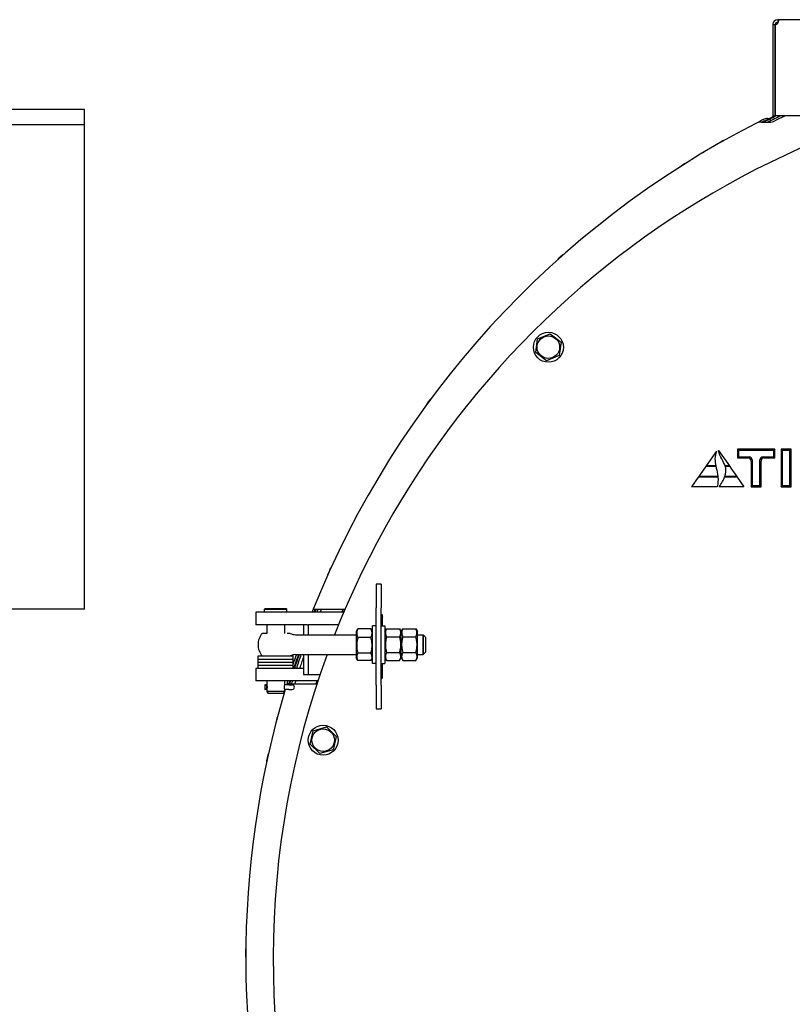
# Model space of a CAD drawing. Header units: millimetres. Extents: x -4279 to 763, y -2511 to 846.
# Tile 21 of 26: x -933 to -314, y -58 to 731. Entities that reach past the tile are written whole.
import ezdxf

# ---------------------------------------------------------------- set-up
doc = ezdxf.new("R2010")
doc.units = ezdxf.units.MM
doc.linetypes.add('K5LT_BASIC', pattern=[0])
doc.layers.add('Системный слой (1)', color=7, linetype='Continuous', true_color=0x282828)

# ---------------------------------------------------------------- blocks, each defined once
blk = doc.blocks.new('U21')
at = {"layer": 'Системный слой (1)', "color": 150, "linetype": 'K5LT_BASIC', "lineweight": 30, "true_color": 0x0080ff}
for p, q in [((-735.29, 197.91), (-735.43, 197.91)), ((-735.15, 197.91), (-735.29, 197.91)), ((-735, 197.91), (-735.15, 197.91))]:
    blk.add_line(p, q, dxfattribs=at)
blk = doc.blocks.new('U22')
at = {"layer": 'Системный слой (1)', "color": 150, "linetype": 'K5LT_BASIC', "lineweight": 30, "true_color": 0x0080ff}
for p, q in [((-734.96, 197.91), (-735, 197.91)), ((-721, 197.91), (-721.04, 197.91))]:
    blk.add_line(p, q, dxfattribs=at)
blk = doc.blocks.new('U23')
at = {"layer": 'Системный слой (1)', "color": 150, "linetype": 'K5LT_BASIC', "lineweight": 30, "true_color": 0x0080ff}
for p, q in [((-721.04, 197.9), (-721, 197.91)), ((-721, 194.21), (-721.04, 194.22))]:
    blk.add_line(p, q, dxfattribs=at)
blk = doc.blocks.new('U24')
at = {"layer": 'Системный слой (1)', "color": 150, "linetype": 'K5LT_BASIC', "lineweight": 30, "true_color": 0x0080ff}
for p, q in [((-734.96, 194.21), (-735, 194.21)), ((-721, 194.21), (-721.04, 194.21))]:
    blk.add_line(p, q, dxfattribs=at)
blk = doc.blocks.new('U30')
at = {"layer": 'Системный слой (1)', "color": 150, "linetype": 'K5LT_BASIC', "lineweight": 30, "true_color": 0x0080ff}
for p, q in [((-712.13, 222.06), (-663.5, 222.06)), ((-614.5, 222.06), (-610.16, 222.06))]:
    blk.add_line(p, q, dxfattribs=at)
blk = doc.blocks.new('U31')
at = {"layer": 'Системный слой (1)', "color": 150, "linetype": 'K5LT_BASIC', "lineweight": 30, "true_color": 0x0080ff}
for p, q in [((-610.16, 238.06), (-610.16, 230.06)), ((-610.16, 230.06), (-610.16, 222.06))]:
    blk.add_line(p, q, dxfattribs=at)
blk = doc.blocks.new('U32')
at = {"layer": 'Системный слой (1)', "color": 150, "linetype": 'K5LT_BASIC', "lineweight": 30, "true_color": 0x0080ff}
for p, q in [((-712.13, 238.06), (-663.5, 238.06)), ((-614.5, 238.06), (-610.16, 238.06))]:
    blk.add_line(p, q, dxfattribs=at)
blk = doc.blocks.new('U38')
at = {"layer": 'Системный слой (1)', "color": 150, "linetype": 'K5LT_BASIC', "lineweight": 30, "true_color": 0x0080ff}
for p, q in [((-712.13, 222.06), (-663.5, 222.06)), ((-614.5, 222.06), (-610, 222.06))]:
    blk.add_line(p, q, dxfattribs=at)
blk = doc.blocks.new('U39')
at = {"layer": 'Системный слой (1)', "color": 150, "linetype": 'K5LT_BASIC', "lineweight": 30, "true_color": 0x0080ff}
for p, q in [((-712.13, 238.06), (-663.5, 238.06)), ((-614.5, 238.06), (-610, 238.06))]:
    blk.add_line(p, q, dxfattribs=at)
blk = doc.blocks.new('U40')
at = {"layer": 'Системный слой (1)', "color": 150, "linetype": 'K5LT_BASIC', "lineweight": 30, "true_color": 0x0080ff}
for p, q in [((-650.97, 221.35), (-651.8, 223.14)), ((-650.89, 219.52), (-650.97, 221.35)), ((-651.8, 217.37), (-651.73, 217.49)), ((-651.73, 217.49), (-651.66, 217.6)), ((-651.66, 217.6), (-651.6, 217.71)), ((-651.6, 217.71), (-650.89, 219.52))]:
    blk.add_line(p, q, dxfattribs=at)
blk = doc.blocks.new('U41')
at = {"layer": 'Системный слой (1)', "color": 150, "linetype": 'K5LT_BASIC', "lineweight": 30, "true_color": 0x0080ff}
for p, q in [((-663.03, 221.35), (-663.11, 219.52)), ((-662.2, 223.14), (-663.03, 221.35)), ((-663.11, 219.52), (-662.4, 217.71)), ((-662.4, 217.71), (-662.34, 217.6)), ((-662.34, 217.6), (-662.27, 217.49)), ((-662.27, 217.49), (-662.2, 217.37))]:
    blk.add_line(p, q, dxfattribs=at)
blk = doc.blocks.new('U42')
at = {"layer": 'Системный слой (1)', "color": 150, "linetype": 'K5LT_BASIC', "lineweight": 30, "true_color": 0x0080ff}
for p, q in [((-663.5, 240.51), (-663.5, 240.49)), ((-663.5, 240.49), (-663.5, 219.61))]:
    blk.add_line(p, q, dxfattribs=at)
blk = doc.blocks.new('U51')
at = {"layer": 'Системный слой (1)', "color": 150, "linetype": 'K5LT_BASIC', "lineweight": 30, "true_color": 0x0080ff}
for start, end in [(115.92849, 116.78819), (115.90144, 115.91344), (158.09556, 158.3011), (161.06903, 161.95446), (162.75554, 162.95526), (197.04474, 197.24446), (198.04554, 198.68903), (201.6989, 202.0691), (217.60535, 217.87613)]:
    blk.add_arc((0, -21.44), 750.55, start, end, dxfattribs=at)
blk = doc.blocks.new('U53')
at = {"layer": 'Системный слой (1)', "color": 150, "linetype": 'K5LT_BASIC', "lineweight": 30, "true_color": 0x0080ff}
for start, end in [(115.84193, 116.70485), (158.07866, 158.28438), (161.05462, 161.94077), (162.7425, 162.94238), (197.05762, 197.2575), (198.05923, 198.70325), (201.71562, 202.08613), (217.63772, 217.87613)]:
    blk.add_arc((0, -21.44), 750, start, end, dxfattribs=at)
blk = doc.blocks.new('U54')
at = {"layer": 'Системный слой (1)', "color": 150, "linetype": 'K5LT_BASIC', "lineweight": 30, "true_color": 0x0080ff}
for p, q in [((-742, 213.56), (-728, 213.56)), ((-728, 213.56), (-714, 213.56))]:
    blk.add_line(p, q, dxfattribs=at)
blk = doc.blocks.new('U55')
at = {"layer": 'Системный слой (1)', "color": 150, "linetype": 'K5LT_BASIC', "lineweight": 30, "true_color": 0x0080ff}
for p, q in [((-742, 216.06), (-728, 216.06)), ((-728, 216.06), (-714, 216.06))]:
    blk.add_line(p, q, dxfattribs=at)
blk = doc.blocks.new('U57')
at = {"layer": 'Системный слой (1)', "color": 150, "linetype": 'K5LT_BASIC', "lineweight": 30, "true_color": 0x0080ff}
for p, q in [((-685.34, 288.71), (-686.37, 286.43)), ((-684.31, 290.99), (-685.34, 288.71))]:
    blk.add_line(p, q, dxfattribs=at)
blk = doc.blocks.new('U63')
at = {"layer": 'Системный слой (1)', "color": 150, "linetype": 'K5LT_BASIC', "lineweight": 30, "true_color": 0x0080ff}
for p, q in [((-499.94, 540.65), (-501.81, 538.98)), ((-498.07, 542.31), (-499.94, 540.65))]:
    blk.add_line(p, q, dxfattribs=at)
blk = doc.blocks.new('U64')
at = {"layer": 'Системный слой (1)', "color": 150, "linetype": 'K5LT_BASIC', "lineweight": 30, "true_color": 0x0080ff}
for start, end in [(115.60383, 116.47569), (158.03244, 158.23865), (161.0152, 161.90333), (162.70682, 162.90714)]:
    blk.add_arc((0, -21.44), 748.5, start, end, dxfattribs=at)
blk = doc.blocks.new('U65')
at = {"layer": 'Системный слой (1)', "color": 150, "linetype": 'K5LT_BASIC', "lineweight": 30, "true_color": 0x0080ff}
for start, end in [(157.95497, 158.16198), (161.11489, 161.84057), (162.64703, 162.84809)]:
    blk.add_arc((0, -21.44), 746, start, end, dxfattribs=at)
blk = doc.blocks.new('U66')
at = {"layer": 'Системный слой (1)', "color": 150, "linetype": 'K5LT_BASIC', "lineweight": 30, "true_color": 0x0080ff}
for p, q in [((-742, 213.56), (-728, 213.56)), ((-728, 213.56), (-714, 213.56))]:
    blk.add_line(p, q, dxfattribs=at)
blk = doc.blocks.new('U87')
at = {"layer": 'Системный слой (1)', "color": 150, "linetype": 'K5LT_BASIC', "lineweight": 30, "true_color": 0x0080ff}
for p, q in [((-626.21, 242.75), (-627.06, 240.66)), ((-627.06, 240.66), (-627.06, 238.52)), ((-627.06, 238.52), (-626.2, 236.42)), ((-626.2, 242.76), (-626.21, 242.75))]:
    blk.add_line(p, q, dxfattribs=at)
blk = doc.blocks.new('U88')
at = {"layer": 'Системный слой (1)', "color": 150, "linetype": 'K5LT_BASIC', "lineweight": 30, "true_color": 0x0080ff}
for p, q in [((-615.79, 242.75), (-615.8, 242.76)), ((-615.8, 236.42), (-614.94, 238.52)), ((-614.94, 240.66), (-615.79, 242.75)), ((-614.94, 238.52), (-614.94, 240.66))]:
    blk.add_line(p, q, dxfattribs=at)
blk = doc.blocks.new('U95')
at = {"layer": 'Системный слой (1)', "color": 150, "linetype": 'K5LT_BASIC', "lineweight": 30, "true_color": 0x0080ff}
for p, q in [((-604.4, 426.43), (-605.88, 424.42)), ((-605.88, 424.42), (-607.36, 422.41))]:
    blk.add_line(p, q, dxfattribs=at)
blk = doc.blocks.new('U99')
at = {"layer": 'Системный слой (1)', "color": 150, "linetype": 'K5LT_BASIC', "lineweight": 30, "true_color": 0x0080ff}
for p, q in [((-640.5, 245.06), (-640.5, 220.01)), ((-640.5, 220.01), (-640.5, 215.06))]:
    blk.add_line(p, q, dxfattribs=at)
blk = doc.blocks.new('U102')
at = {"layer": 'Системный слой (1)', "color": 150, "linetype": 'K5LT_BASIC', "lineweight": 30, "true_color": 0x0080ff}
for start, end in [(162.98913, 163.04091), (163.3354, 197.01087)]:
    blk.add_arc((0, -21.44), 752, start, end, dxfattribs=at)
blk = doc.blocks.new('U104')
at = {"layer": 'Системный слой (1)', "color": 150, "linetype": 'K5LT_BASIC', "lineweight": 30, "true_color": 0x0080ff}
for p, q in [((-327.85, 726.84), (-327.56, 726.84)), ((-327.56, 726.84), (-326.29, 727.45)), ((-326.29, 727.45), (-325.43, 728.79)), ((-325.71, 730.55), (-325.87, 730.56)), ((-325.4, 730.42), (-325.71, 730.55)), ((-325.43, 728.79), (-325.2, 729.84)), ((-325.23, 730.11), (-325.4, 730.42)), ((-325.2, 729.84), (-325.23, 730.11))]:
    blk.add_line(p, q, dxfattribs=at)
blk = doc.blocks.new('U105')
at = {"layer": 'Системный слой (1)', "color": 150, "linetype": 'K5LT_BASIC', "lineweight": 30, "true_color": 0x0080ff}
for p, q in [((-325.75, 728.56), (-325.87, 728.56)), ((-325.64, 728.55), (-325.75, 728.56)), ((-325.54, 728.53), (-325.64, 728.55))]:
    blk.add_line(p, q, dxfattribs=at)
blk = doc.blocks.new('U107')
at = {"layer": 'Системный слой (1)', "color": 150, "linetype": 'K5LT_BASIC', "lineweight": 30, "true_color": 0x0080ff}
for p, q in [((-702.81, 246.06), (-713.65, 246.06)), ((-677.68, 246.06), (-699.07, 246.06))]:
    blk.add_line(p, q, dxfattribs=at)
blk = doc.blocks.new('U108')
at = {"layer": 'Системный слой (1)', "color": 150, "linetype": 'K5LT_BASIC', "lineweight": 30, "true_color": 0x0080ff}
for start, end in [(156.26846, 156.4787), (203.5213, 203.73154)]:
    blk.add_arc((-20, -21.44), 680, start, end, dxfattribs=at)
blk = doc.blocks.new('U109')
at = {"layer": 'Системный слой (1)', "color": 150, "linetype": 'K5LT_BASIC', "lineweight": 30, "true_color": 0x0080ff}
for start, end in [(162.2954, 162.4601), (197.5399, 197.7046)]:
    blk.add_arc((0, -21.44), 730, start, end, dxfattribs=at)
blk = doc.blocks.new('U118')
at = {"layer": 'Системный слой (1)', "color": 150, "linetype": 'K5LT_BASIC', "lineweight": 30, "true_color": 0x0080ff}
for p, q in [((-372.15, 632.31), (-374.32, 631.07)), ((-369.98, 633.54), (-372.15, 632.31))]:
    blk.add_line(p, q, dxfattribs=at)
blk = doc.blocks.new('U125')
at = {"layer": 'Системный слой (1)', "color": 150, "linetype": 'K5LT_BASIC', "lineweight": 30, "true_color": 0x0080ff}
for start, end in [(71.72132, 116.62128), (56.2897, 63.33793)]:
    blk.add_arc((-334.72, 646.37), 5, start, end, dxfattribs=at)
blk = doc.blocks.new('U126')
at = {"layer": 'Системный слой (1)', "color": 150, "linetype": 'K5LT_BASIC', "lineweight": 30, "true_color": 0x0080ff}
for start, end in [(116.62128, 117.19104), (158.13997, 158.34506), (161.10692, 161.70778), (162.78983, 162.98913), (197.01087, 197.01094), (197.03675, 197.21017), (198.00955, 198.65108), (199.94332, 200.17888), (201.65494, 203.19936), (203.26749, 203.39178), (203.90986, 208.0934), (208.3837, 209.77883)]:
    blk.add_arc((0, -21.44), 752, start, end, dxfattribs=at)
blk = doc.blocks.new('U142')
at = {"layer": 'Системный слой (1)', "color": 150, "linetype": 'K5LT_BASIC', "lineweight": 30, "true_color": 0x0080ff}
for p, q in [((-702.07, 246.06), (-702.07, 238.06)), ((-702.07, 222.06), (-702.07, 206.06))]:
    blk.add_line(p, q, dxfattribs=at)
blk = doc.blocks.new('U143')
at = {"layer": 'Системный слой (1)', "color": 150, "linetype": 'K5LT_BASIC', "lineweight": 30, "true_color": 0x0080ff}
for p, q in [((-705.84, 246.06), (-705.84, 238.06)), ((-705.84, 222.06), (-705.84, 206.06))]:
    blk.add_line(p, q, dxfattribs=at)
blk = doc.blocks.new('U154')
at = {"layer": 'Системный слой (1)', "color": 150, "linetype": 'K5LT_BASIC', "lineweight": 30, "true_color": 0x0080ff}
for p, q in [((-735, 246.06), (-735, 239.06)), ((-735, 201.06), (-735, 198.06)), ((-735, 194.06), (-735, 192.66))]:
    blk.add_line(p, q, dxfattribs=at)
blk = doc.blocks.new('U155')
at = {"layer": 'Системный слой (1)', "color": 150, "linetype": 'K5LT_BASIC', "lineweight": 30, "true_color": 0x0080ff}
for p, q in [((-737, 258.46), (-728, 258.46)), ((-728, 258.46), (-719, 258.46))]:
    blk.add_line(p, q, dxfattribs=at)
blk = doc.blocks.new('U156')
at = {"layer": 'Системный слой (1)', "color": 150, "linetype": 'K5LT_BASIC', "lineweight": 30, "true_color": 0x0080ff}
for p, q in [((-721.06, 197.85), (-721.23, 196.95)), ((-721.01, 198.02), (-721.06, 197.85)), ((-721.04, 197.91), (-721.01, 198.02)), ((-721.23, 196.95), (-721.29, 196.06)), ((-721.29, 196.06), (-721.18, 194.84)), ((-721.18, 194.84), (-721.02, 194.13)), ((-721.02, 194.13), (-721.04, 194.21))]:
    blk.add_line(p, q, dxfattribs=at)
blk = doc.blocks.new('U157')
at = {"layer": 'Системный слой (1)', "color": 150, "linetype": 'K5LT_BASIC', "lineweight": 30, "true_color": 0x0080ff}
for p, q in [((-736.4, 259.06), (-728, 259.06)), ((-728, 259.06), (-719.6, 259.06))]:
    blk.add_line(p, q, dxfattribs=at)
blk = doc.blocks.new('U158')
at = {"layer": 'Системный слой (1)', "color": 150, "linetype": 'K5LT_BASIC', "lineweight": 30, "true_color": 0x0080ff}
for p, q in [((-721, 246.06), (-721, 239.06)), ((-721, 201.06), (-721, 198.06)), ((-721, 194.06), (-721, 192.66))]:
    blk.add_line(p, q, dxfattribs=at)
blk = doc.blocks.new('U159')
at = {"layer": 'Системный слой (1)', "color": 150, "linetype": 'K5LT_BASIC', "lineweight": 30, "true_color": 0x0080ff}
for p, q in [((-734.82, 197.27), (-734.98, 197.99)), ((-734.98, 197.99), (-734.96, 197.91)), ((-734.71, 196.06), (-734.82, 197.27)), ((-734.99, 194.1), (-734.94, 194.27)), ((-734.96, 194.21), (-734.99, 194.1)), ((-734.94, 194.27), (-734.77, 195.17)), ((-734.77, 195.17), (-734.71, 196.06))]:
    blk.add_line(p, q, dxfattribs=at)
blk = doc.blocks.new('U160')
at = {"layer": 'Системный слой (1)', "color": 150, "linetype": 'K5LT_BASIC', "lineweight": 30, "true_color": 0x0080ff}
for p, q in [((-752.22, -14.36), (-752.24, -16.86)), ((-752.24, -16.86), (-752.25, -19.36))]:
    blk.add_line(p, q, dxfattribs=at)
blk = doc.blocks.new('U167')
at = {"layer": 'Системный слой (1)', "color": 150, "linetype": 'K5LT_BASIC', "lineweight": 30, "true_color": 0x0080ff}
for p, q in [((-734.84, 139.44), (-735.38, 137)), ((-734.31, 141.88), (-734.84, 139.44))]:
    blk.add_line(p, q, dxfattribs=at)
blk = doc.blocks.new('U170')
at = {"layer": 'Системный слой (1)', "color": 150, "linetype": 'K5LT_BASIC', "lineweight": 30, "true_color": 0x0080ff}
for p, q in [((-742, 216.06), (-728, 216.06)), ((-728, 216.06), (-714, 216.06))]:
    blk.add_line(p, q, dxfattribs=at)
blk = doc.blocks.new('U171')
at = {"layer": 'Системный слой (1)', "color": 150, "linetype": 'K5LT_BASIC', "lineweight": 30, "true_color": 0x0080ff}
for p, q in [((-742, 218.56), (-728, 218.56)), ((-728, 218.56), (-714, 218.56))]:
    blk.add_line(p, q, dxfattribs=at)
blk = doc.blocks.new('U172')
at = {"layer": 'Системный слой (1)', "color": 150, "linetype": 'K5LT_BASIC', "lineweight": 30, "true_color": 0x0080ff}
for p, q in [((-742, 218.56), (-728, 218.56)), ((-728, 218.56), (-714, 218.56))]:
    blk.add_line(p, q, dxfattribs=at)
blk = doc.blocks.new('U173')
at = {"layer": 'Системный слой (1)', "color": 150, "linetype": 'K5LT_BASIC', "lineweight": 30, "true_color": 0x0080ff}
for p, q in [((-742, 221.06), (-728, 221.06)), ((-728, 221.06), (-714, 221.06))]:
    blk.add_line(p, q, dxfattribs=at)
blk = doc.blocks.new('U175')
at = {"layer": 'Системный слой (1)', "color": 150, "linetype": 'K5LT_BASIC', "lineweight": 30, "true_color": 0x0080ff}
for p, q in [((-642.5, 245.06), (-642.5, 253.56)), ((-642.5, 203.56), (-642.5, 215.06))]:
    blk.add_line(p, q, dxfattribs=at)
blk = doc.blocks.new('U177')
at = {"layer": 'Системный слой (1)', "color": 150, "linetype": 'K5LT_BASIC', "lineweight": 30, "true_color": 0x0080ff}
for start, end in [(90.40926, 158.56208), (159.94282, 199.79966)]:
    blk.add_arc((-20, -21.44), 710, start, end, dxfattribs=at)

msp = doc.modelspace()

# ---------------------------------------------------------------- linework, layer by layer
at = {"layer": 'Системный слой (1)', "color": 150, "linetype": 'K5LT_BASIC', "lineweight": 30, "true_color": 0x0080ff}
for p, q in [((-330, 726.56), (-330, 653.56)), ((-329.99, 726.84), (-327.99, 726.7)), ((-328, 653.56), (-328, 726.56)), ((-327.86, 653.56), (-327.86, 726.56)), ((-326, 730.56), (-326, 728.56)), ((-325.87, 730.56), (-326, 730.56)), ((-325.87, 728.56), (-326, 728.56)), ((0, 730.56), (-325.87, 730.56)), ((-325.87, 730.56), (-325.87, 728.56)), ((-881.03, 658.56), (-955.03, 658.56)), ((-881.03, 646.67), (-881.03, 658.56)), ((-957.03, 646.67), (-881.03, 646.67)), ((-881.03, 646.32), (-881.03, 646.67)), ((-339.06, 648.56), (-332.64, 648.56)), ((-330, 653.56), (-328, 653.56)), ((-240.17, 653.56), (-327.86, 653.56)), ((-881.03, 646.32), (-957.03, 646.32)), ((-881.03, 258.56), (-881.03, 646.32)), ((-385.25, 624.4), (-385.82, 624.04)), ((-400.59, 615.17), (-403.01, 613.45)), ((-519.83, 464.09), (-518.34, 474.95)), ((-518.34, 474.95), (-508.18, 479.1)), ((-508.18, 479.1), (-499.51, 472.37)), ((-499.51, 472.37), (-501, 461.51)), ((-511.16, 457.36), (-519.83, 464.09)), ((-501, 461.51), (-511.16, 457.36)), ((-587.85, 447.56), (-588.26, 447.02)), ((-358.32, 386.56), (-357.44, 385.68)), ((-328.32, 386.56), (-358.32, 386.56)), ((-358.32, 386.56), (-358.32, 379.56)), ((-328.32, 386.56), (-329.2, 385.68)), ((-328.32, 379.56), (-328.32, 386.56)), ((-323.32, 386.56), (-322.44, 385.68)), ((-315.32, 386.56), (-323.32, 386.56)), ((-323.32, 386.56), (-323.32, 356.56)), ((-315.32, 386.56), (-316.2, 385.68)), ((-315.32, 356.56), (-315.32, 386.56)), ((-375.09, 385), (-383.33, 373.23)), ((-373.32, 385.58), (-364.67, 373.23)), ((-358.32, 379.56), (-357.44, 380.44)), ((-358.32, 379.56), (-349.78, 379.56)), ((-329.2, 385.68), (-357.44, 385.68)), ((-357.44, 385.68), (-357.44, 380.44)), ((-357.44, 380.44), (-348.9, 380.44)), ((-337.74, 380.44), (-329.2, 380.44)), ((-336.86, 379.56), (-328.32, 379.56)), ((-329.2, 380.44), (-329.2, 385.68)), ((-328.32, 379.56), (-329.2, 380.44)), ((-322.44, 385.68), (-322.44, 357.44)), ((-316.2, 385.68), (-322.44, 385.68)), ((-316.2, 357.44), (-316.2, 385.68)), ((-384.54, 371.5), (-389.27, 364.74)), ((-384.46, 371.62), (-384.54, 371.5)), ((-383.68, 372.73), (-384.46, 371.62)), ((-383.68, 372.73), (-383.33, 373.23)), ((-375.5, 372.73), (-383.68, 372.73)), ((-375.6, 373.23), (-383.33, 373.23)), ((-375.26, 371.62), (-375.23, 371.5)), ((-364.67, 373.23), (-368.09, 373.23)), ((-364.32, 372.73), (-367.93, 372.73)), ((-364.67, 373.23), (-364.32, 372.73)), ((-364.32, 372.73), (-363.54, 371.62)), ((-363.46, 371.5), (-363.54, 371.62)), ((-363.46, 371.5), (-358.73, 364.74)), ((-347.32, 377.1), (-347.32, 356.56)), ((-346.44, 377.98), (-346.44, 357.44)), ((-340.2, 357.44), (-340.2, 377.98)), ((-339.32, 356.56), (-339.32, 377.1)), ((-389.62, 364.24), (-395, 356.56)), ((-389.62, 364.24), (-389.27, 364.74)), ((-373.9, 364.24), (-389.62, 364.24)), ((-373.96, 364.74), (-389.27, 364.74)), ((-358.38, 364.24), (-368.51, 364.24)), ((-358.73, 364.74), (-368.32, 364.74)), ((-358.73, 364.74), (-358.38, 364.24)), ((-358.38, 364.24), (-353, 356.56)), ((-374.42, 356.56), (-395, 356.56)), ((-353, 356.56), (-372.96, 356.56)), ((-347.32, 356.56), (-346.44, 357.44)), ((-347.32, 356.56), (-339.32, 356.56)), ((-346.44, 357.44), (-340.2, 357.44)), ((-339.32, 356.56), (-340.2, 357.44)), ((-323.32, 356.56), (-322.44, 357.44)), ((-323.32, 356.56), (-315.32, 356.56)), ((-322.44, 357.44), (-316.2, 357.44)), ((-315.32, 356.56), (-316.2, 357.44)), ((-643.5, 278.56), (-647.5, 278.56)), ((-647.5, 278.56), (-647.5, 259.56)), ((-643.5, 278.56), (-643.5, 259.56)), ((-881.03, 258.56), (-957.03, 258.56)), ((-744, 256.06), (-744, 246.06)), ((-713.65, 256.06), (-744, 256.06)), ((-737, 258.46), (-736.4, 259.06)), ((-737, 256.06), (-737, 258.46)), ((-719, 258.46), (-719.6, 259.06)), ((-719, 256.06), (-719, 258.46)), ((-673.52, 256.06), (-713.65, 256.06)), ((-697.93, 258.56), (-672.46, 258.56)), ((-673.31, 256.56), (-674.99, 256.56)), ((-647.5, 197.56), (-647.5, 259.56)), ((-643.5, 197.56), (-643.5, 259.56)), ((-643, 254.06), (-643.5, 254.06)), ((-713.65, 246.06), (-744, 246.06)), ((-702.81, 246.06), (-702.07, 246.06)), ((-699.07, 246.06), (-702.07, 246.06)), ((-650.5, 215.06), (-650.5, 245.06)), ((-647.5, 245.06), (-650.5, 245.06)), ((-643.5, 245.06), (-640.5, 245.06)), ((-735, 239.06), (-738.89, 239.06)), ((-718.9, 239.06), (-718.74, 239.06)), ((-716.48, 239.06), (-718.74, 239.06)), ((-662.4, 242.41), (-663.5, 240.51)), ((-651.8, 242.74), (-662.2, 242.74)), ((-650.5, 240.51), (-651.6, 242.41)), ((-640.5, 240.51), (-639.2, 242.76)), ((-639.2, 242.76), (-628.8, 242.76)), ((-628.8, 242.76), (-627.5, 240.51)), ((-627.5, 240.51), (-626.21, 242.75)), ((-627.5, 219.61), (-627.5, 240.51)), ((-627.5, 219.61), (-627.5, 240.51)), ((-626.2, 242.76), (-615.8, 242.76)), ((-615.79, 242.75), (-614.5, 240.51)), ((-614.5, 219.61), (-614.5, 240.51)), ((-610, 238.06), (-610, 222.06)), ((-608, 236.06), (-610, 238.06)), ((-651.8, 235.83), (-662.2, 235.83)), ((-639.2, 236.41), (-628.8, 236.41)), ((-626.2, 236.42), (-615.8, 236.42)), ((-608, 236.06), (-608, 224.06)), ((-742, 218.56), (-742, 221.06)), ((-714, 218.56), (-714, 221.06)), ((-651.8, 223.14), (-662.2, 223.14)), ((-639.2, 223.71), (-628.8, 223.71)), ((-626.2, 223.72), (-615.8, 223.72)), ((-608, 224.06), (-610, 222.06)), ((-742, 216.06), (-742, 218.56)), ((-742, 213.56), (-742, 216.06)), ((-742, 211.06), (-742, 213.56)), ((-714, 216.06), (-714, 218.56)), ((-714, 213.56), (-714, 216.06)), ((-714, 211.06), (-714, 213.56)), ((-662.4, 217.71), (-663.5, 219.61)), ((-651.8, 217.37), (-662.2, 217.37)), ((-650.5, 219.61), (-651.6, 217.71)), ((-647.5, 215.06), (-650.5, 215.06)), ((-643.5, 215.06), (-640.5, 215.06)), ((-640.5, 219.61), (-639.2, 217.36)), ((-639.2, 217.36), (-628.8, 217.36)), ((-628.8, 217.36), (-627.5, 219.61)), ((-627.5, 219.61), (-626.21, 217.37)), ((-626.2, 217.36), (-626.21, 217.37)), ((-626.2, 217.36), (-615.8, 217.36)), ((-615.79, 217.37), (-615.8, 217.36)), ((-615.79, 217.37), (-614.5, 219.61)), ((-712.9, 211.06), (-744, 211.06)), ((-744, 211.06), (-744, 201.06)), ((-705.84, 211.06), (-712.9, 211.06)), ((-705.84, 206.06), (-702.07, 206.06)), ((-702.07, 206.06), (-692.57, 206.06)), ((-712.9, 201.06), (-744, 201.06)), ((-736.85, 197.91), (-736.85, 194.21)), ((-717.49, 197.91), (-721, 197.91)), ((-695.06, 198.56), (-719.1, 198.56)), ((-717.49, 197.91), (-714.85, 197.91)), ((-694.24, 201.06), (-712.9, 201.06)), ((-695.43, 200.56), (-694.4, 200.56)), ((-647.5, 197.56), (-647.5, 178.56)), ((-643.5, 203.06), (-643, 203.06)), ((-643.5, 197.56), (-643.5, 178.56)), ((-721, 192.66), (-735, 192.66)), ((-735, 192.66), (-734.08, 191.06)), ((-721.92, 191.06), (-734.08, 191.06)), ((-721, 192.66), (-721.92, 191.06)), ((-717.49, 194.21), (-721, 194.21)), ((-717.49, 194.21), (-714.85, 194.21)), ((-647.5, 178.56), (-643.5, 178.56)), ((-727.15, 170.95), (-727.74, 168.03)), ((-700.56, 150.51), (-697.94, 161.16)), ((-697.94, 161.16), (-687.4, 164.21)), ((-687.4, 164.21), (-679.49, 156.61)), ((-692.65, 142.91), (-700.56, 150.51)), ((-679.49, 156.61), (-682.11, 145.96)), ((-682.11, 145.96), (-692.65, 142.91))]:
    msp.add_line(p, q, dxfattribs=at)
for centre, radius in [((-509.67, 468.23), 12), ((-509.67, 468.23), 9.03), ((-690.02, 153.56), 12), ((-690.02, 153.56), 9.03)]:
    msp.add_circle(centre, radius, dxfattribs=at)
for centre, radius, start, end in [((-326, 726.56), 4, 175.93694, 180), ((-326, 726.56), 4, 90, 175.93694), ((-326, 726.56), 2, 175.93694, 180), ((-326, 726.56), 2, 90, 175.93694), ((0, -21.44), 752, 117.19104, 158.13997), ((-339.06, 638.56), 10, 90, 117.19104), ((-332.64, 658.56), 10, 270, 296.06675), ((-329.17, 654.69), 5, 236.2897, 250.52243), ((0, -21.44), 747, 115.36268, 116.06675), ((-373.48, 629.59), 1.7, 119.65082, 151.61055), ((-369.13, 632.07), 1.7, 87.69108, 119.65082), ((-384.35, 622.95), 1.7, 114.25478, 121.76876), ((-399.6, 613.79), 1.7, 96.35421, 125.5), ((-500.68, 537.71), 1.7, 131.65082, 163.61055), ((-496.94, 541.04), 1.7, 99.69108, 131.65082), ((-586.5, 446.52), 1.7, 134.85478, 142.36876), ((-603.03, 425.43), 1.7, 111.69108, 143.65082), ((-605.99, 421.4), 1.7, 143.65082, 175.61055), ((-684.82, 285.73), 1.7, 155.65082, 187.61055), ((-682.76, 290.29), 1.7, 123.69108, 155.65082), ((0, -21.44), 730, 157.44553, 157.6154), ((-643, 253.56), 0.5, 0, 90), ((-728.16, 230.06), 14, 139.99485, 180), ((-712.13, 248.06), 10, 244.15807, 270), ((-728.16, 230.06), 14, 180, 220.00515), ((-712.13, 212.06), 10, 90, 115.84193), ((-20, -21.44), 666, 159.20011, 159.42063), ((-736.85, 196.06), 1.85, 270, 90), ((-714.85, 196.06), 1.85, 270, 90), ((-643, 203.56), 0.5, 270, 0), ((-725.48, 170.61), 1.7, 139.35421, 168.5), ((-732.65, 141.52), 1.7, 135.69108, 167.65082), ((-733.72, 136.64), 1.7, 167.65082, 199.61055), ((-750.52, -14.37), 1.7, 147.69108, 179.65082), ((-750.55, -19.37), 1.7, 179.65082, 211.61055)]:
    msp.add_arc(centre, radius, start, end, dxfattribs=at)
for centre, major_axis, ratio, start_param, end_param in [((-325.86, 726.56), (0, 4), 0.5, 1.499883, 1.570796), ((-349.86, 377.02), (1.82, 1.82), 0.970288, 5.512866, 7.053504), ((-348.98, 377.9), (1.82, 1.82), 0.970288, 5.512866, 7.053504), ((-337.66, 377.9), (-1.82, 1.82), 0.970288, 5.512866, 7.053504), ((-336.78, 377.02), (-1.82, 1.82), 0.970288, 5.512866, 7.053504)]:
    msp.add_ellipse(centre, major_axis=major_axis, ratio=ratio, start_param=start_param, end_param=end_param, dxfattribs=at)
for points in [[(-375.09, 385), (-376.68, 380.72), (-376.33, 376.96), (-375.6, 373.23)], [(-368.09, 373.23), (-369.41, 376.97), (-372.26, 380.19), (-373.32, 385.58)], [(-375.6, 373.23), (-375.56, 373.06), (-375.53, 372.89), (-375.5, 372.73)], [(-375.5, 372.73), (-375.42, 372.36), (-375.34, 371.99), (-375.26, 371.62)], [(-375.23, 371.5), (-374.75, 369.3), (-374.22, 367.08), (-373.96, 364.74)], [(-368.32, 364.74), (-367.34, 367.42), (-367.24, 369.57), (-367.62, 371.5)], [(-367.93, 372.73), (-367.98, 372.89), (-368.04, 373.06), (-368.09, 373.23)], [(-367.64, 371.62), (-367.72, 371.99), (-367.82, 372.36), (-367.93, 372.73)], [(-367.62, 371.5), (-367.63, 371.54), (-367.63, 371.58), (-367.64, 371.62)], [(-373.9, 364.24), (-373.67, 361.85), (-373.74, 359.33), (-374.42, 356.56)], [(-373.96, 364.74), (-373.94, 364.57), (-373.92, 364.41), (-373.9, 364.24)], [(-372.96, 356.56), (-370.79, 359.56), (-369.37, 362.07), (-368.51, 364.24)], [(-368.51, 364.24), (-368.45, 364.41), (-368.38, 364.58), (-368.32, 364.74)], [(-662.4, 242.41), (-662.34, 242.52), (-662.27, 242.63), (-662.2, 242.74)], [(-651.8, 242.74), (-651.73, 242.63), (-651.66, 242.52), (-651.6, 242.41)]]:
    msp.add_open_spline(points, degree=3, dxfattribs=at)
for points, knots in [([(-662.2, 242.74), (-662.34, 242.47), (-662.56, 242.03), (-662.79, 241.44), (-662.95, 240.95), (-663.06, 240.5), (-663.14, 240.04), (-663.18, 239.61), (-663.19, 239.2), (-663.17, 238.81), (-663.12, 238.43), (-663.04, 238), (-662.9, 237.46), (-662.64, 236.71), (-662.37, 236.15), (-662.2, 235.83)], [0, 0, 0, 0, 1.912449, 3.143264, 4.100621, 5.29978, 6.277542, 7.267519, 8.214858, 9.102067, 9.95816, 10.806592, 12.055167, 13.667644, 16, 16, 16, 16]), ([(-651.8, 235.83), (-651.66, 236.1), (-651.44, 236.54), (-651.21, 237.13), (-651.05, 237.62), (-650.94, 238.07), (-650.86, 238.53), (-650.82, 238.96), (-650.81, 239.37), (-650.83, 239.76), (-650.88, 240.14), (-650.96, 240.57), (-651.1, 241.11), (-651.36, 241.86), (-651.63, 242.42), (-651.8, 242.74)], [0, 0, 0, 0, 1.912449, 3.143264, 4.100621, 5.29978, 6.277542, 7.267519, 8.214858, 9.102067, 9.95816, 10.806592, 12.055167, 13.667644, 16, 16, 16, 16]), ([(-639.2, 242.76), (-639.36, 242.48), (-639.6, 242.02), (-639.85, 241.4), (-640, 240.92), (-640.1, 240.49), (-640.16, 240.08), (-640.19, 239.69), (-640.18, 239.32), (-640.15, 238.97), (-640.08, 238.57), (-639.96, 238.07), (-639.69, 237.33), (-639.4, 236.76), (-639.2, 236.41)], [0, 0, 0, 0, 2.031939, 3.311633, 4.396645, 5.423589, 6.350589, 7.262712, 8.121744, 8.934797, 9.734458, 10.915408, 12.440477, 15, 15, 15, 15]), ([(-628.8, 236.41), (-628.64, 236.69), (-628.4, 237.15), (-628.15, 237.77), (-628, 238.25), (-627.9, 238.68), (-627.84, 239.09), (-627.81, 239.48), (-627.82, 239.85), (-627.85, 240.2), (-627.92, 240.6), (-628.04, 241.1), (-628.31, 241.84), (-628.6, 242.41), (-628.8, 242.76)], [0, 0, 0, 0, 2.031939, 3.311633, 4.396645, 5.423589, 6.350589, 7.262712, 8.121744, 8.934797, 9.734458, 10.915408, 12.440477, 15, 15, 15, 15]), ([(-662.2, 235.83), (-662.33, 235.39), (-662.5, 234.76), (-662.71, 233.83), (-662.83, 233.19), (-662.96, 232.44), (-663.04, 231.85), (-663.11, 231.13), (-663.16, 230.48), (-663.19, 229.7), (-663.18, 228.96), (-663.15, 228.26), (-663.08, 227.46), (-662.96, 226.47), (-662.69, 224.98), (-662.4, 223.85), (-662.2, 223.14)], [0, 0, 0, 0, 1.784805, 2.61827, 3.753185, 4.35691, 5.631016, 6.146734, 7.197334, 8.231074, 9.204643, 10.126104, 11.032386, 12.370796, 14.099208, 17, 17, 17, 17]), ([(-651.8, 223.14), (-651.67, 223.58), (-651.5, 224.22), (-651.29, 225.14), (-651.17, 225.78), (-651.04, 226.53), (-650.96, 227.13), (-650.89, 227.84), (-650.84, 228.49), (-650.81, 229.27), (-650.82, 230.01), (-650.85, 230.71), (-650.92, 231.51), (-651.04, 232.51), (-651.31, 233.99), (-651.6, 235.13), (-651.8, 235.83)], [0, 0, 0, 0, 1.784805, 2.61827, 3.753185, 4.35691, 5.631016, 6.146734, 7.197334, 8.231074, 9.204643, 10.126104, 11.032386, 12.370796, 14.099208, 17, 17, 17, 17]), ([(-639.2, 236.41), (-639.29, 236.11), (-639.49, 235.36), (-639.81, 233.98), (-640.03, 232.6), (-640.13, 231.53), (-640.16, 230.94), (-640.18, 230.55), (-640.18, 230.23), (-640.18, 229.88), (-640.18, 229.45), (-640.15, 228.93), (-640.1, 228.17), (-639.97, 227.09), (-639.74, 225.85), (-639.47, 224.69), (-639.29, 224.03), (-639.2, 223.71)], [0, 0, 0, 0, 3.152296, 8.024027, 14.430358, 17.4743, 18.996271, 20.518242, 21.409855, 22.301468, 24.084694, 25.867919, 27.651145, 31.792504, 37.072525, 40.536262, 44, 44, 44, 44]), ([(-628.8, 223.71), (-628.71, 224), (-628.51, 224.76), (-628.19, 226.13), (-627.97, 227.52), (-627.87, 228.58), (-627.84, 229.18), (-627.82, 229.56), (-627.82, 229.89), (-627.82, 230.23), (-627.82, 230.67), (-627.85, 231.19), (-627.9, 231.94), (-628.03, 233.03), (-628.26, 234.27), (-628.53, 235.43), (-628.71, 236.08), (-628.8, 236.41)], [0, 0, 0, 0, 3.152296, 8.024027, 14.430358, 17.4743, 18.996271, 20.518242, 21.409855, 22.301468, 24.084694, 25.867919, 27.651145, 31.792504, 37.072525, 40.536262, 44, 44, 44, 44]), ([(-626.2, 236.42), (-626.33, 235.99), (-626.5, 235.35), (-626.71, 234.42), (-626.83, 233.79), (-626.96, 233.03), (-627.04, 232.44), (-627.11, 231.72), (-627.16, 231.06), (-627.19, 230.29), (-627.18, 229.55), (-627.15, 228.84), (-627.08, 228.04), (-626.96, 227.05), (-626.69, 225.56), (-626.4, 224.42), (-626.2, 223.72)], [0, 0, 0, 0, 1.784805, 2.61827, 3.753185, 4.35691, 5.631016, 6.146734, 7.197334, 8.231074, 9.204643, 10.126104, 11.032386, 12.370796, 14.099208, 17, 17, 17, 17]), ([(-615.8, 223.72), (-615.67, 224.15), (-615.5, 224.79), (-615.29, 225.72), (-615.17, 226.36), (-615.04, 227.11), (-614.96, 227.71), (-614.89, 228.42), (-614.84, 229.08), (-614.81, 229.85), (-614.82, 230.59), (-614.85, 231.3), (-614.92, 232.1), (-615.04, 233.1), (-615.31, 234.58), (-615.6, 235.72), (-615.8, 236.42)], [0, 0, 0, 0, 1.784805, 2.61827, 3.753185, 4.35691, 5.631016, 6.146734, 7.197334, 8.231074, 9.204643, 10.126104, 11.032386, 12.370796, 14.099208, 17, 17, 17, 17]), ([(-639.2, 223.71), (-639.36, 223.43), (-639.6, 222.97), (-639.85, 222.35), (-640, 221.87), (-640.1, 221.44), (-640.16, 221.03), (-640.19, 220.64), (-640.18, 220.27), (-640.15, 219.92), (-640.08, 219.52), (-639.96, 219.02), (-639.69, 218.28), (-639.4, 217.71), (-639.2, 217.36)], [0, 0, 0, 0, 2.031939, 3.311633, 4.396645, 5.423589, 6.350589, 7.262712, 8.121744, 8.934797, 9.734458, 10.915408, 12.440477, 15, 15, 15, 15]), ([(-628.8, 217.36), (-628.64, 217.64), (-628.4, 218.1), (-628.15, 218.71), (-628, 219.19), (-627.9, 219.63), (-627.84, 220.04), (-627.81, 220.42), (-627.82, 220.79), (-627.85, 221.15), (-627.92, 221.55), (-628.04, 222.04), (-628.31, 222.79), (-628.6, 223.36), (-628.8, 223.71)], [0, 0, 0, 0, 2.031939, 3.311633, 4.396645, 5.423589, 6.350589, 7.262712, 8.121744, 8.934797, 9.734458, 10.915408, 12.440477, 15, 15, 15, 15]), ([(-626.2, 223.72), (-626.36, 223.44), (-626.6, 222.98), (-626.85, 222.36), (-627, 221.88), (-627.1, 221.45), (-627.16, 221.04), (-627.19, 220.65), (-627.18, 220.28), (-627.15, 219.92), (-627.08, 219.52), (-626.96, 219.02), (-626.69, 218.28), (-626.4, 217.71), (-626.2, 217.36)], [0, 0, 0, 0, 2.031939, 3.311633, 4.396645, 5.423589, 6.350589, 7.262712, 8.121744, 8.934797, 9.734458, 10.915408, 12.440477, 15, 15, 15, 15]), ([(-615.8, 217.36), (-615.64, 217.64), (-615.4, 218.1), (-615.15, 218.72), (-615, 219.2), (-614.9, 219.63), (-614.84, 220.04), (-614.81, 220.43), (-614.82, 220.8), (-614.85, 221.16), (-614.92, 221.55), (-615.04, 222.05), (-615.31, 222.8), (-615.6, 223.37), (-615.8, 223.72)], [0, 0, 0, 0, 2.031939, 3.311633, 4.396645, 5.423589, 6.350589, 7.262712, 8.121744, 8.934797, 9.734458, 10.915408, 12.440477, 15, 15, 15, 15]), ([(-735, 197.91), (-735.09, 197.91), (-735.26, 197.91), (-735.51, 197.91), (-735.74, 197.9), (-735.97, 197.89), (-736.15, 197.87), (-736.27, 197.84), (-736.31, 197.83)], [0, 0, 0, 0, 1.615726, 3.192239, 4.726786, 6.159909, 7.875093, 9, 9, 9, 9]), ([(-735, 194.21), (-735.09, 194.21), (-735.26, 194.21), (-735.51, 194.21), (-735.74, 194.21), (-735.97, 194.23), (-736.15, 194.25), (-736.27, 194.28), (-736.31, 194.29)], [0, 0, 0, 0, 1.615726, 3.192239, 4.726786, 6.159909, 7.875093, 9, 9, 9, 9])]:
    msp.add_open_spline(points, degree=3, knots=knots, dxfattribs=at)

# ---------------------------------------------------------------- block references
at = {"layer": 'Системный слой (1)'}
for name in ['U104', 'U105', 'U177', 'U126', 'U51', 'U53', 'U64', 'U125', 'U118', 'U63', 'U95', 'U57', 'U155', 'U157', 'U65', 'U175', 'U154', 'U158', 'U107', 'U143', 'U142', 'U108', 'U99', 'U32', 'U39', 'U42', 'U87', 'U88', 'U31', 'U173', 'U30', 'U38', 'U41', 'U40', 'U171', 'U172', 'U55', 'U170', 'U54', 'U66', 'U102', 'U21', 'U22', 'U159', 'U156', 'U23', 'U109', 'U24', 'U167', 'U160']:
    msp.add_blockref(name, (0, 0), dxfattribs=at)

doc.saveas('drawing.dxf')
